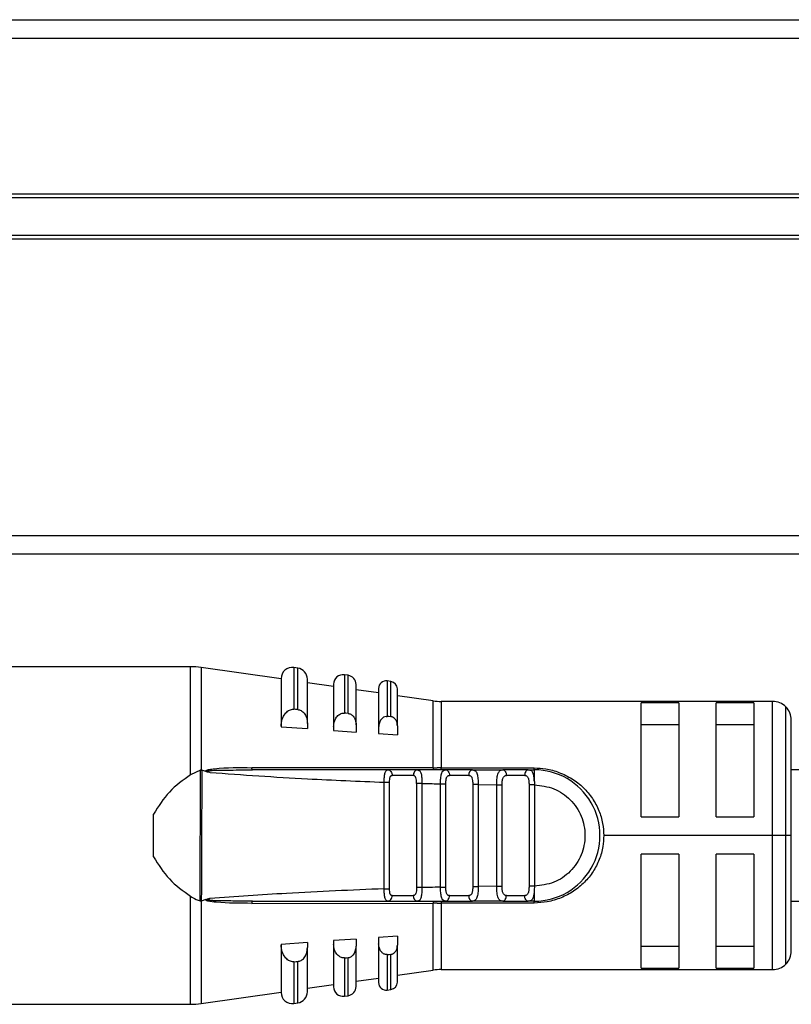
# Model space of a CAD drawing. Header units: millimetres. Extents: x -498 to 2211, y 417 to 918.
# Tile 7 of 24: x -255 to -214, y 649 to 702. Entities that reach past the tile are written whole.
import ezdxf

# ---------------------------------------------------------------- set-up
doc = ezdxf.new("R2010")
doc.units = ezdxf.units.MM

# ---------------------------------------------------------------- blocks, each defined once
blk = doc.blocks.new('Drawing View2')
at = {"color": 7, "linetype": 'Continuous', "lineweight": 25}
for p, q in [((-147.3, 36.699), (852.3, 36.699)), ((852.3, 35.699), (-147.3, 35.699)), ((847.5, 27.399), (-142.5, 27.399)), ((847.5, 27.199), (-142.5, 27.199)), ((847.5, 25.199), (-142.5, 25.199)), ((847.5, 24.999), (-142.5, 24.999)), ((-147.3, 9.199), (852.3, 9.199)), ((852.3, 8.199), (-147.3, 8.199)), ((-97.252, 2.204), (-107.228, 2.204)), ((-97.252, -3.56), (-97.252, 2.204)), ((-92.428, 1.551), (-96.682, 2.163)), ((-96.682, 2.163), (-96.682, -3.305)), ((-91.543, 2.13), (-91.743, 2.159)), ((-91.743, 2.159), (-91.743, -0.067)), ((-91.543, -0.082), (-91.543, 2.13)), ((-88.857, 1.744), (-89.057, 1.773)), ((-89.057, 1.773), (-89.057, -0.271)), ((-88.857, -0.287), (-88.857, 1.744)), ((-92.428, 1.565), (-92.428, -0.972)), ((-91.028, -0.828), (-91.028, 1.537)), ((-89.628, 1.148), (-91.028, 1.349)), ((-89.628, 1.278), (-89.628, -1.009)), ((-88.428, -0.898), (-88.428, 1.249)), ((-86.572, 1.415), (-86.772, 1.444)), ((-86.772, 1.444), (-86.772, -0.447)), ((-86.572, -0.463), (-86.572, 1.415)), ((-87.228, 0.802), (-88.428, 0.975)), ((-87.228, 1.048), (-87.228, -1.025)), ((-86.228, -0.945), (-86.228, 1.019)), ((-84.324, 0.384), (-86.228, 0.658)), ((-84.324, -3.196), (-84.324, 0.384)), ((-66.228, 0.354), (-83.897, 0.354)), ((-83.897, 0.354), (-83.897, -3.197)), ((-71.228, 0.283), (-73.228, 0.283)), ((-73.228, -5.796), (-73.228, 0.283)), ((-71.228, 0.283), (-71.228, -5.796)), ((-67.228, 0.283), (-69.228, 0.283)), ((-69.228, -5.796), (-69.228, 0.283)), ((-67.228, 0.283), (-67.228, -5.796)), ((-66.228, -6.796), (-66.228, 0.354)), ((-65.521, -6.796), (-65.521, 0.061)), ((-91.829, -0.069), (-91.743, -0.067)), ((-89.129, -0.273), (-89.057, -0.271)), ((-92.428, -0.972), (-92.428, -0.994)), ((-92.428, -0.994), (-91.028, -1.092)), ((-91.028, -0.828), (-91.028, -1.092)), ((-89.628, -1.009), (-89.628, -1.192)), ((-88.428, -0.898), (-88.428, -1.278)), ((-87.228, -1.025), (-87.228, -1.364)), ((-86.228, -0.945), (-86.228, -1.436)), ((-73.228, -0.88), (-71.228, -0.88)), ((-69.228, -0.88), (-67.228, -0.88)), ((-65.228, -6.796), (-65.228, -0.646)), ((-89.628, -1.192), (-88.428, -1.278)), ((-87.228, -1.364), (-86.228, -1.436)), ((-96.732, -3.306), (-97.252, -3.56)), ((-96.738, -10.285), (-96.732, -3.306)), ((-96.682, -3.305), (-96.662, -3.31)), ((-96.448, -3.39), (-96.662, -3.31)), ((-94.643, -3.302), (-93.959, -3.296)), ((-84.324, -3.196), (-93.988, -3.18)), ((-93.959, -3.296), (-93.968, -3.289)), ((-86.741, -3.296), (-86.656, -3.318)), ((-85.159, -3.296), (-86.741, -3.296)), ((-85.379, -3.596), (-86.509, -3.596)), ((-85.159, -3.296), (-85.239, -3.318)), ((-85.159, -3.296), (-85.087, -3.327)), ((-83.897, -3.197), (-78.929, -3.197)), ((-83.897, -3.296), (-83.897, -3.197)), ((-83.591, -3.317), (-83.701, -3.311)), ((-83.663, -3.296), (-83.582, -3.319)), ((-82.221, -3.296), (-83.663, -3.296)), ((-82.423, -3.596), (-83.453, -3.596)), ((-82.221, -3.296), (-82.138, -3.327)), ((-82.221, -3.296), (-80.616, -3.296)), ((-82.175, -3.311), (-82.202, -3.313)), ((-80.616, -3.296), (-80.541, -3.319)), ((-79.248, -3.296), (-80.616, -3.296)), ((-79.442, -3.596), (-80.42, -3.596)), ((-79.151, -3.323), (-79.248, -3.296)), ((-79.248, -3.296), (-78.929, -3.296)), ((-86.935, -9.638), (-86.935, -3.955)), ((-86.647, -9.638), (-86.647, -3.955)), ((-85.21, -4.017), (-85.21, -9.576)), ((-84.922, -4.017), (-84.922, -9.576)), ((-83.935, -9.552), (-83.935, -4.041)), ((-83.647, -9.552), (-83.647, -4.041)), ((-81.922, -4.076), (-82.21, -4.076)), ((-82.21, -4.076), (-82.21, -9.516)), ((-81.922, -4.077), (-80.935, -4.087)), ((-81.922, -4.077), (-81.922, -9.516)), ((-80.935, -9.506), (-80.935, -4.087)), ((-80.647, -9.506), (-80.647, -4.087)), ((-79.21, -4.096), (-79.21, -9.496)), ((-78.928, -3.886), (-78.927, -3.931)), ((-78.927, -3.931), (-78.922, -4.096)), ((-78.922, -4.096), (-78.922, -9.496)), ((-99.228, -7.936), (-99.228, -5.657)), ((-73.228, -5.796), (-71.228, -5.796)), ((-69.228, -5.796), (-67.228, -5.796)), ((-66.228, -6.796), (-75.228, -6.796)), ((-65.521, -6.796), (-66.228, -6.796)), ((-66.228, -13.946), (-66.228, -6.796)), ((-65.228, -6.796), (-65.521, -6.796)), ((-65.521, -13.653), (-65.521, -6.796)), ((-65.228, -12.946), (-65.228, -6.796)), ((-71.228, -7.796), (-73.228, -7.796)), ((-73.228, -13.876), (-73.228, -7.796)), ((-71.228, -7.796), (-71.228, -13.876)), ((-67.228, -7.796), (-69.228, -7.796)), ((-69.228, -13.876), (-69.228, -7.796)), ((-67.228, -7.796), (-67.228, -13.876)), ((-84.922, -9.576), (-85.21, -9.576)), ((-82.21, -9.516), (-81.922, -9.516)), ((-80.935, -9.506), (-81.922, -9.516)), ((-78.922, -9.496), (-78.928, -9.706)), ((-97.252, -15.796), (-97.252, -10.033)), ((-96.447, -10.202), (-96.682, -10.289)), ((-96.682, -10.289), (-96.682, -15.756)), ((-96.445, -10.249), (-96.217, -10.242)), ((-93.988, -10.413), (-84.324, -10.397)), ((-86.741, -10.296), (-86.656, -10.275)), ((-86.741, -10.296), (-85.159, -10.296)), ((-86.509, -9.996), (-85.379, -9.996)), ((-85.12, -10.296), (-84.295, -10.296)), ((-84.324, -13.977), (-84.324, -10.397)), ((-78.929, -10.396), (-83.897, -10.396)), ((-83.897, -10.396), (-83.897, -13.946)), ((-83.702, -10.282), (-83.581, -10.275)), ((-83.663, -10.296), (-83.585, -10.274)), ((-83.663, -10.296), (-82.221, -10.296)), ((-83.453, -9.996), (-82.423, -9.996)), ((-80.616, -10.296), (-82.221, -10.296)), ((-80.663, -10.281), (-80.536, -10.274)), ((-80.616, -10.296), (-80.541, -10.274)), ((-80.616, -10.296), (-79.248, -10.296)), ((-80.42, -9.996), (-79.442, -9.996)), ((-78.929, -10.296), (-79.248, -10.296)), ((-91.028, -12.5), (-92.428, -12.599)), ((-91.028, -12.5), (-91.028, -12.765)), ((-88.428, -12.315), (-89.628, -12.401)), ((-89.628, -12.401), (-89.628, -12.584)), ((-89.628, -12.584), (-89.628, -14.87)), ((-88.428, -12.315), (-88.428, -12.695)), ((-86.228, -12.157), (-87.228, -12.229)), ((-87.228, -12.229), (-87.228, -12.567)), ((-87.228, -12.567), (-87.228, -14.641)), ((-86.228, -12.157), (-86.228, -12.648)), ((-92.428, -12.599), (-92.428, -12.62)), ((-92.428, -12.62), (-92.428, -15.158)), ((-91.028, -15.129), (-91.028, -12.765)), ((-88.428, -14.842), (-88.428, -12.695)), ((-86.228, -14.612), (-86.228, -12.648)), ((-71.228, -12.712), (-73.228, -12.712)), ((-67.228, -12.712), (-69.228, -12.712)), ((-91.743, -13.525), (-91.829, -13.524)), ((-91.743, -13.525), (-91.743, -15.752)), ((-91.543, -15.723), (-91.543, -13.51)), ((-89.057, -13.321), (-89.129, -13.32)), ((-89.057, -13.321), (-89.057, -15.365)), ((-88.857, -15.337), (-88.857, -13.306)), ((-86.772, -13.145), (-86.829, -13.144)), ((-86.772, -13.145), (-86.772, -15.036)), ((-86.572, -15.008), (-86.572, -13.13)), ((-86.228, -14.251), (-84.324, -13.977)), ((-83.897, -13.946), (-66.228, -13.946)), ((-73.228, -13.876), (-71.228, -13.876)), ((-69.228, -13.876), (-67.228, -13.876)), ((-88.428, -14.568), (-87.228, -14.395)), ((-96.682, -15.756), (-92.428, -15.143)), ((-91.028, -14.942), (-89.628, -14.74)), ((-86.772, -15.036), (-86.572, -15.008)), ((-91.743, -15.752), (-91.543, -15.723)), ((-89.057, -15.365), (-88.857, -15.337)), ((-107.228, -15.796), (-97.252, -15.796))]:
    blk.add_line(p, q, dxfattribs=at)
at = {"color": 7, "linetype": 'Continuous', "lineweight": 25, "flags": 128}
for points in [[(-91.543, -0.082), (-91.655, -0.074), (-91.743, -0.067)], [(-88.857, -0.287), (-88.969, -0.278), (-89.057, -0.271)], [(-86.572, -0.463), (-86.684, -0.454), (-86.772, -0.447)], [(-79.248, -3.296), (-79.286, -3.302), (-79.322, -3.319), (-79.356, -3.347), (-79.385, -3.384), (-79.41, -3.43), (-79.428, -3.482), (-79.439, -3.538), (-79.442, -3.596)], [(-79.248, -10.296), (-79.286, -10.291), (-79.322, -10.274), (-79.356, -10.246), (-79.385, -10.208), (-79.41, -10.163), (-79.428, -10.111), (-79.439, -10.055), (-79.442, -9.996)], [(-91.743, -13.525), (-91.631, -13.517), (-91.543, -13.51)], [(-89.057, -13.321), (-88.945, -13.313), (-88.857, -13.306)], [(-86.772, -13.145), (-86.66, -13.137), (-86.572, -13.13)]]:
    blk.add_lwpolyline(points, dxfattribs=at)
at = {"color": 7, "linetype": 'Continuous', "lineweight": 25}
for centre, radius, start, end in [((-97.252, -1.796), 4, 81.8101, 90), ((-91.829, 1.565), 0.6, 81.8101, 180), ((-91.628, 1.537), 0.6, 0, 81.8101), ((-89.129, 1.278), 0.5, 81.8101, 180), ((-88.928, 1.249), 0.5, 0, 81.8101), ((-86.829, 1.048), 0.4, 81.8101, 180), ((-86.628, 1.019), 0.4, 0, 81.8101), ((-83.897, 3.354), 3, 261.8101, 270), ((-66.228, -0.646), 1, 45, 90), ((-66.228, -0.646), 1, 0, 45), ((-84.063, -3.188), 0.261, 181.6208, 203.1902), ((-82.16, -3.555), 0.266, 103.2147, 188.8578), ((-78.929, -6.796), 3.5, 270, 90.0004), ((-85.112, -10.031), 0.269, 172.5997, 259.8789), ((-84.183, -10.383), 0.142, 142.5782, 185.7895), ((76.71, -10.379), 160.606, 179.97069, 180.00612), ((-82.16, -10.037), 0.266, 171.1423, 256.7856), ((-66.228, -12.946), 1, 315, 0), ((-83.897, -16.946), 3, 90, 98.1899), ((-66.228, -12.946), 1, 270, 315), ((-86.829, -14.641), 0.4, 180, 278.1899), ((-86.628, -14.612), 0.4, 278.1899, 0), ((-91.829, -15.158), 0.6, 180, 278.1899), ((-91.628, -15.129), 0.6, 278.1899, 0), ((-89.129, -14.87), 0.5, 180, 278.1899), ((-88.928, -14.842), 0.5, 278.1899, 0), ((-97.252, -11.796), 4, 270, 278.1899)]:
    blk.add_arc(centre, radius, start, end, dxfattribs=at)
for points, knots in [([(-30, 0), (-31.173, -0.016), (-33.267, -0.045), (-35.981, -0.226), (-38.055, -0.412), (-40.42, -0.667), (-43.39, -1.051), (-46.984, -1.581), (-50.561, -2.112), (-53.579, -2.518), (-56.228, -2.82), (-58.725, -3.05), (-61.769, -3.251), (-64.015, -3.28), (-65.228, -3.296)], [0, 0, 0, 0, 0.09356, 0.166935, 0.221604, 0.267049, 0.368573, 0.482358, 0.591503, 0.692675, 0.750818, 0.82081, 0.903173, 1, 1, 1, 1]), ([(-92.428, -0.972), (-92.417, -0.844), (-92.396, -0.606), (-92.244, -0.315), (-92.074, -0.157), (-91.934, -0.089), (-91.863, -0.075), (-91.829, -0.069)], [0, 0, 0, 0, 0.325933, 0.603464, 0.815321, 0.910517, 1, 1, 1, 1]), ([(-91.543, -0.082), (-91.512, -0.087), (-91.448, -0.096), (-91.326, -0.148), (-91.182, -0.274), (-91.053, -0.516), (-91.037, -0.716), (-91.028, -0.828)], [0, 0, 0, 0, 0.095969, 0.193666, 0.400239, 0.664134, 1, 1, 1, 1]), ([(-89.628, -1.009), (-89.62, -0.91), (-89.604, -0.725), (-89.486, -0.489), (-89.346, -0.352), (-89.221, -0.29), (-89.159, -0.278), (-89.129, -0.273)], [0, 0, 0, 0, 0.305834, 0.570565, 0.801384, 0.904131, 1, 1, 1, 1]), ([(-88.857, -0.287), (-88.831, -0.29), (-88.778, -0.298), (-88.676, -0.342), (-88.556, -0.445), (-88.449, -0.644), (-88.436, -0.807), (-88.428, -0.898)], [0, 0, 0, 0, 0.097346, 0.196477, 0.405857, 0.669714, 1, 1, 1, 1]), ([(-86.829, -0.448), (-86.874, -0.46), (-86.976, -0.485), (-87.106, -0.609), (-87.207, -0.794), (-87.221, -0.945), (-87.228, -1.025)], [0, 0, 0, 0, 0.184907, 0.408721, 0.685994, 1, 1, 1, 1]), ([(-86.829, -0.448), (-86.818, -0.447), (-86.799, -0.446), (-86.78, -0.447), (-86.772, -0.447)], [0, 0, 0, 0, 0.5598581, 1, 1, 1, 1]), ([(-86.228, -0.945), (-86.234, -0.874), (-86.245, -0.747), (-86.33, -0.589), (-86.426, -0.507), (-86.509, -0.471), (-86.55, -0.466), (-86.572, -0.463)], [0, 0, 0, 0, 0.3239213, 0.5874004, 0.8037904, 0.9012303, 1, 1, 1, 1]), ([(-97.252, -3.56), (-97.651, -3.844), (-98.445, -4.407), (-98.969, -5.243), (-99.228, -5.657)], [0, 0, 0, 0, 0.5035589, 1, 1, 1, 1]), ([(-96.682, -3.305), (-96.69, -3.304), (-96.707, -3.301), (-96.723, -3.304), (-96.732, -3.306)], [0, 0, 0, 0, 0.500612, 1, 1, 1, 1]), ([(-96.662, -3.31), (-96.661, -3.435), (-96.66, -4.633), (-96.667, -6.959), (-96.677, -9.16), (-96.682, -10.289)], [0, 0, 0, 0, 0.053586, 0.51491, 1, 1, 1, 1]), ([(-96.448, -3.39), (-96.449, -3.386), (-96.452, -3.378), (-96.453, -3.365), (-96.45, -3.354), (-96.441, -3.341), (-96.387, -3.297), (-96.219, -3.267), (-95.422, -3.164), (-94.656, -3.173), (-93.988, -3.18)], [0, 0, 0, 0, 0.005863, 0.010853, 0.015526, 0.020816, 0.030349, 0.102024, 0.217101, 1, 1, 1, 1]), ([(-96.218, -3.434), (-96.221, -3.433), (-96.263, -3.426), (-96.341, -3.417), (-96.414, -3.399), (-96.448, -3.39)], [0, 0, 0, 0, 0.03383, 0.554622, 1, 1, 1, 1]), ([(-96.218, -3.434), (-96.272, -3.423), (-96.339, -3.41), (-96.407, -3.388), (-96.422, -3.38), (-96.427, -3.376), (-96.429, -3.373), (-96.43, -3.371), (-96.429, -3.369), (-96.429, -3.368), (-96.427, -3.365), (-96.405, -3.353), (-96.035, -3.315), (-95.448, -3.308), (-94.875, -3.304), (-94.643, -3.302)], [0, 0, 0, 0, 0.081955, 0.100504, 0.104545, 0.107904, 0.109312, 0.110576, 0.111187, 0.111805, 0.113148, 0.116521, 0.148873, 0.655869, 1, 1, 1, 1]), ([(-96.218, -3.434), (-94.487, -3.557), (-91.395, -3.776), (-88.298, -3.9), (-86.935, -3.955)], [0, 0, 0, 0, 0.559905, 1, 1, 1, 1]), ([(-93.968, -3.289), (-93.968, -3.289), (-93.971, -3.286), (-93.976, -3.266), (-93.983, -3.23), (-93.986, -3.196), (-93.988, -3.18)], [0, 0, 0, 0, 0.000098, 0.337965, 0.675801, 1, 1, 1, 1]), ([(-86.741, -3.296), (-88.089, -3.296), (-90.497, -3.296), (-92.901, -3.296), (-93.959, -3.296)], [0, 0, 0, 0, 0.5600664, 1, 1, 1, 1]), ([(-86.935, -3.955), (-86.933, -3.907), (-86.931, -3.814), (-86.92, -3.648), (-86.902, -3.505), (-86.869, -3.401), (-86.826, -3.318), (-86.775, -3.305), (-86.741, -3.296)], [0, 0, 0, 0, 0.133442, 0.262516, 0.491682, 0.616787, 0.744465, 1, 1, 1, 1]), ([(-86.651, -3.318), (-86.692, -3.311), (-86.744, -3.302), (-86.789, -3.314), (-86.798, -3.316)], [0, 0, 0, 0, 0.792844, 1, 1, 1, 1]), ([(-86.656, -3.318), (-86.655, -3.318), (-86.624, -3.326), (-86.574, -3.382), (-86.519, -3.478), (-86.512, -3.557), (-86.509, -3.596)], [0, 0, 0, 0, 0.01527, 0.343514, 0.671757, 1, 1, 1, 1]), ([(-86.647, -3.955), (-86.646, -3.904), (-86.644, -3.831), (-86.632, -3.745), (-86.619, -3.693), (-86.6, -3.652), (-86.576, -3.622), (-86.546, -3.602), (-86.521, -3.598), (-86.509, -3.596)], [0, 0, 0, 0, 0.293505, 0.420714, 0.540415, 0.65535, 0.771043, 0.883597, 1, 1, 1, 1]), ([(-85.239, -3.318), (-85.24, -3.318), (-85.27, -3.326), (-85.317, -3.382), (-85.369, -3.478), (-85.376, -3.557), (-85.379, -3.596)], [0, 0, 0, 0, 0.015258, 0.343505, 0.671753, 1, 1, 1, 1]), ([(-85.21, -4.017), (-85.211, -3.958), (-85.214, -3.849), (-85.235, -3.729), (-85.265, -3.663), (-85.295, -3.627), (-85.332, -3.604), (-85.363, -3.599), (-85.379, -3.596)], [0, 0, 0, 0, 0.294352, 0.539974, 0.655031, 0.766741, 0.880127, 1, 1, 1, 1]), ([(-85.085, -3.318), (-85.095, -3.315), (-85.143, -3.302), (-85.2, -3.311), (-85.245, -3.318)], [0, 0, 0, 0, 0.199135, 1, 1, 1, 1]), ([(-83.663, -3.296), (-83.942, -3.296), (-84.441, -3.296), (-84.939, -3.296), (-85.159, -3.296)], [0, 0, 0, 0, 0.560002, 1, 1, 1, 1]), ([(-85.087, -3.327), (-85.07, -3.332), (-85.031, -3.343), (-84.994, -3.411), (-84.952, -3.524), (-84.932, -3.682), (-84.923, -3.863), (-84.922, -3.965), (-84.922, -4.017)], [0, 0, 0, 0, 0.120831, 0.271701, 0.419722, 0.688876, 0.841614, 1, 1, 1, 1]), ([(-84.324, -3.196), (-84.284, -3.196), (-84.214, -3.196), (-84.142, -3.197), (-84.111, -3.197)], [0, 0, 0, 0, 0.559652, 1, 1, 1, 1]), ([(-83.897, -3.197), (-83.937, -3.197), (-84.008, -3.197), (-84.08, -3.197), (-84.111, -3.197)], [0, 0, 0, 0, 0.5598143, 1, 1, 1, 1]), ([(-83.935, -4.041), (-83.933, -3.988), (-83.931, -3.888), (-83.921, -3.746), (-83.903, -3.619), (-83.877, -3.503), (-83.841, -3.408), (-83.78, -3.318), (-83.709, -3.305), (-83.663, -3.296)], [0, 0, 0, 0, 0.131429, 0.245057, 0.365717, 0.489637, 0.622642, 0.75269, 1, 1, 1, 1]), ([(-83.579, -3.318), (-83.627, -3.311), (-83.683, -3.302), (-83.73, -3.313), (-83.738, -3.315)], [0, 0, 0, 0, 0.849136, 1, 1, 1, 1]), ([(-83.647, -4.041), (-83.644, -3.974), (-83.64, -3.879), (-83.624, -3.767), (-83.606, -3.703), (-83.58, -3.654), (-83.546, -3.62), (-83.504, -3.6), (-83.47, -3.598), (-83.453, -3.596)], [0, 0, 0, 0, 0.31104, 0.44004, 0.555403, 0.66622, 0.778919, 0.885782, 1, 1, 1, 1]), ([(-82.423, -3.596), (-82.403, -3.598), (-82.363, -3.602), (-82.315, -3.627), (-82.278, -3.667), (-82.242, -3.742), (-82.214, -3.877), (-82.211, -4.005), (-82.21, -4.076)], [0, 0, 0, 0, 0.122412, 0.236302, 0.346812, 0.459545, 0.69705, 1, 1, 1, 1]), ([(-82.136, -3.315), (-82.143, -3.314), (-82.193, -3.302), (-82.251, -3.31), (-82.301, -3.318)], [0, 0, 0, 0, 0.144878, 1, 1, 1, 1]), ([(-82.138, -3.327), (-82.113, -3.332), (-82.062, -3.344), (-82.015, -3.418), (-81.976, -3.513), (-81.949, -3.633), (-81.932, -3.768), (-81.922, -3.917), (-81.922, -4.023), (-81.922, -4.077)], [0, 0, 0, 0, 0.138196, 0.278986, 0.426933, 0.573822, 0.710415, 0.85235, 1, 1, 1, 1]), ([(-80.935, -4.087), (-80.933, -4.024), (-80.93, -3.902), (-80.914, -3.732), (-80.889, -3.587), (-80.843, -3.439), (-80.766, -3.318), (-80.665, -3.305), (-80.616, -3.299)], [0, 0, 0, 0, 0.144532, 0.283535, 0.416002, 0.542467, 0.778825, 1, 1, 1, 1]), ([(-80.536, -3.319), (-80.587, -3.311), (-80.647, -3.302), (-80.697, -3.313), (-80.704, -3.314)], [0, 0, 0, 0, 0.864211, 1, 1, 1, 1]), ([(-80.647, -4.087), (-80.645, -4.021), (-80.641, -3.887), (-80.608, -3.746), (-80.562, -3.664), (-80.521, -3.625), (-80.473, -3.601), (-80.437, -3.598), (-80.42, -3.596)], [0, 0, 0, 0, 0.27836, 0.559216, 0.680473, 0.796904, 0.899694, 1, 1, 1, 1]), ([(-79.442, -3.596), (-79.42, -3.598), (-79.375, -3.601), (-79.322, -3.626), (-79.282, -3.669), (-79.241, -3.752), (-79.214, -3.897), (-79.211, -4.029), (-79.21, -4.096)], [0, 0, 0, 0, 0.125212, 0.241394, 0.354086, 0.469338, 0.726349, 1, 1, 1, 1]), ([(-79.15, -3.316), (-79.159, -3.314), (-79.211, -3.301), (-79.273, -3.31), (-79.325, -3.318)], [0, 0, 0, 0, 0.171854, 1, 1, 1, 1]), ([(-78.928, -3.886), (-78.934, -3.802), (-78.946, -3.632), (-79.003, -3.445), (-79.065, -3.339), (-79.132, -3.326), (-79.151, -3.323)], [0, 0, 0, 0, 0.2935584, 0.5886885, 0.8835946, 1, 1, 1, 1]), ([(-78.929, -3.296), (-78.929, -3.305), (-78.928, -3.321), (-78.928, -3.451), (-78.928, -3.64), (-78.928, -3.804), (-78.928, -3.886)], [0, 0, 0, 0, 0.25, 0.5, 0.75, 1, 1, 1, 1]), ([(-78.929, -3.197), (-78.722, -3.205), (-78.272, -3.221), (-77.586, -3.422), (-76.904, -3.753), (-76.3, -4.225), (-75.817, -4.802), (-75.476, -5.45), (-75.264, -6.123), (-75.24, -6.579), (-75.228, -6.796)], [0, 0, 0, 0, 0.105852, 0.231344, 0.368396, 0.504165, 0.637058, 0.766015, 0.888024, 1, 1, 1, 1]), ([(-84.922, -4.017), (-84.738, -4.022), (-84.409, -4.03), (-84.08, -4.038), (-83.935, -4.041)], [0, 0, 0, 0, 0.559996, 1, 1, 1, 1]), ([(-78.922, -4.096), (-78.569, -4.138), (-77.864, -4.22), (-76.967, -4.845), (-76.369, -5.737), (-76.158, -6.796), (-76.369, -7.856), (-76.967, -8.748), (-77.864, -9.373), (-78.569, -9.455), (-78.922, -9.496)], [0, 0, 0, 0, 0.125, 0.249999, 0.374999, 0.499999, 0.624999, 0.749999, 0.875, 1, 1, 1, 1]), ([(-75.228, -6.796), (-75.236, -6.994), (-75.254, -7.433), (-75.454, -8.089), (-75.778, -8.739), (-76.245, -9.309), (-76.819, -9.787), (-77.496, -10.131), (-78.204, -10.359), (-78.696, -10.384), (-78.929, -10.396)], [0, 0, 0, 0, 0.101354, 0.226036, 0.351866, 0.481359, 0.615671, 0.747338, 0.880559, 1, 1, 1, 1]), ([(-65.228, -10.296), (-64.002, -10.281), (-61.813, -10.255), (-58.952, -10.083), (-56.77, -9.903), (-54.33, -9.657), (-51.318, -9.288), (-47.644, -8.759), (-43.914, -8.2), (-40.747, -7.76), (-38.039, -7.444), (-35.698, -7.223), (-32.99, -7.041), (-31.034, -7.014), (-30, -7)], [0, 0, 0, 0, 0.097793, 0.174617, 0.23256, 0.279098, 0.381006, 0.49454, 0.608662, 0.719686, 0.778085, 0.84398, 0.917501, 1, 1, 1, 1]), ([(-99.228, -7.936), (-98.969, -8.35), (-98.445, -9.185), (-97.651, -9.749), (-97.252, -10.033)], [0, 0, 0, 0, 0.496441, 1, 1, 1, 1]), ([(-86.935, -9.638), (-88.669, -9.71), (-91.766, -9.838), (-94.858, -10.061), (-96.218, -10.159)], [0, 0, 0, 0, 0.5600932, 1, 1, 1, 1]), ([(-86.741, -10.296), (-86.775, -10.288), (-86.826, -10.275), (-86.87, -10.191), (-86.903, -10.086), (-86.92, -9.943), (-86.931, -9.778), (-86.933, -9.685), (-86.935, -9.638)], [0, 0, 0, 0, 0.25738, 0.385697, 0.511171, 0.738879, 0.867225, 1, 1, 1, 1]), ([(-86.509, -9.996), (-86.532, -9.991), (-86.566, -9.984), (-86.598, -9.945), (-86.617, -9.905), (-86.631, -9.853), (-86.644, -9.765), (-86.646, -9.69), (-86.647, -9.638)], [0, 0, 0, 0, 0.218752, 0.329388, 0.443599, 0.567307, 0.703565, 1, 1, 1, 1]), ([(-85.21, -9.576), (-85.211, -9.635), (-85.214, -9.745), (-85.235, -9.866), (-85.266, -9.933), (-85.297, -9.968), (-85.334, -9.991), (-85.364, -9.995), (-85.379, -9.996)], [0, 0, 0, 0, 0.293689, 0.545649, 0.6598972, 0.7756247, 0.8868275, 1, 1, 1, 1]), ([(-84.922, -9.576), (-84.922, -9.627), (-84.923, -9.723), (-84.929, -9.861), (-84.942, -9.984), (-84.964, -10.095), (-84.996, -10.184), (-85.051, -10.274), (-85.116, -10.287), (-85.159, -10.296)], [0, 0, 0, 0, 0.132394, 0.247635, 0.371715, 0.494784, 0.621057, 0.748595, 1, 1, 1, 1]), ([(-83.935, -9.552), (-84.119, -9.556), (-84.448, -9.563), (-84.777, -9.572), (-84.922, -9.576)], [0, 0, 0, 0, 0.560004, 1, 1, 1, 1]), ([(-83.663, -10.296), (-83.709, -10.288), (-83.781, -10.275), (-83.841, -10.183), (-83.878, -10.087), (-83.904, -9.97), (-83.928, -9.797), (-83.932, -9.649), (-83.935, -9.552)], [0, 0, 0, 0, 0.249447, 0.380441, 0.514236, 0.638992, 0.760922, 1, 1, 1, 1]), ([(-83.453, -9.996), (-83.459, -9.998), (-83.471, -10.002), (-83.5, -9.997), (-83.555, -9.966), (-83.599, -9.903), (-83.627, -9.826), (-83.645, -9.718), (-83.646, -9.624), (-83.647, -9.552)], [0, 0, 0, 0, 0.03814, 0.082239, 0.194335, 0.457153, 0.574864, 0.674637, 1, 1, 1, 1]), ([(-82.21, -9.516), (-82.211, -9.586), (-82.214, -9.686), (-82.232, -9.804), (-82.252, -9.874), (-82.28, -9.929), (-82.317, -9.967), (-82.364, -9.991), (-82.403, -9.995), (-82.423, -9.996)], [0, 0, 0, 0, 0.29523, 0.424831, 0.548059, 0.659141, 0.768027, 0.880017, 1, 1, 1, 1]), ([(-81.922, -9.516), (-81.923, -9.576), (-81.923, -9.694), (-81.937, -9.857), (-81.959, -9.997), (-82.002, -10.146), (-82.077, -10.271), (-82.174, -10.288), (-82.221, -10.297)], [0, 0, 0, 0, 0.141121, 0.276623, 0.406973, 0.532696, 0.771568, 1, 1, 1, 1]), ([(-80.616, -10.296), (-80.666, -10.289), (-80.769, -10.274), (-80.848, -10.152), (-80.893, -10.002), (-80.918, -9.859), (-80.933, -9.69), (-80.934, -9.568), (-80.935, -9.506)], [0, 0, 0, 0, 0.224735, 0.461805, 0.587654, 0.718925, 0.856203, 1, 1, 1, 1]), ([(-80.42, -9.996), (-80.437, -9.995), (-80.473, -9.993), (-80.521, -9.968), (-80.561, -9.928), (-80.595, -9.87), (-80.62, -9.797), (-80.642, -9.677), (-80.645, -9.575), (-80.647, -9.506)], [0, 0, 0, 0, 0.1000627, 0.2037841, 0.3192443, 0.4359944, 0.5739493, 0.7106161, 1, 1, 1, 1]), ([(-79.21, -9.496), (-79.211, -9.564), (-79.214, -9.695), (-79.241, -9.841), (-79.282, -9.924), (-79.322, -9.966), (-79.375, -9.992), (-79.42, -9.995), (-79.442, -9.996)], [0, 0, 0, 0, 0.273648, 0.530657, 0.645969, 0.758682, 0.874843, 1, 1, 1, 1]), ([(-78.928, -9.706), (-78.935, -9.793), (-78.949, -9.963), (-79.002, -10.153), (-79.093, -10.276), (-79.195, -10.289), (-79.248, -10.296)], [0, 0, 0, 0, 0.252447, 0.492128, 0.733882, 1, 1, 1, 1]), ([(-78.922, -9.496), (-78.959, -9.496), (-79.032, -9.496), (-79.12, -9.496), (-79.181, -9.496), (-79.2, -9.496), (-79.21, -9.496)], [0, 0, 0, 0, 0.283442, 0.573712, 0.79452, 1, 1, 1, 1]), ([(-78.928, -9.706), (-78.928, -9.788), (-78.928, -9.951), (-78.928, -10.142), (-78.928, -10.272), (-78.928, -10.288), (-78.929, -10.296)], [0, 0, 0, 0, 0.25, 0.5, 0.75, 1, 1, 1, 1]), ([(-97.252, -10.033), (-97.158, -10.093), (-96.995, -10.197), (-96.814, -10.259), (-96.738, -10.285)], [0, 0, 0, 0, 0.580293, 1, 1, 1, 1]), ([(-96.738, -10.285), (-96.729, -10.287), (-96.71, -10.291), (-96.691, -10.29), (-96.682, -10.289)], [0, 0, 0, 0, 0.4992721, 1, 1, 1, 1]), ([(-93.988, -10.413), (-94.623, -10.411), (-95.411, -10.409), (-96.22, -10.327), (-96.409, -10.27), (-96.443, -10.24), (-96.45, -10.228), (-96.452, -10.215), (-96.449, -10.207), (-96.447, -10.202)], [0, 0, 0, 0, 0.750987, 0.932339, 0.976611, 0.983581, 0.989387, 0.994604, 1, 1, 1, 1]), ([(-96.428, -10.219), (-96.428, -10.217), (-96.426, -10.215), (-96.42, -10.21), (-96.402, -10.2), (-96.383, -10.196), (-96.369, -10.193)], [0, 0, 0, 0, 0.070853, 0.152897, 0.362347, 1, 1, 1, 1]), ([(-93.959, -10.296), (-94.071, -10.296), (-94.384, -10.296), (-94.986, -10.291), (-95.519, -10.281), (-95.872, -10.274), (-95.939, -10.273), (-95.965, -10.273), (-95.969, -10.273), (-95.971, -10.273), (-95.971, -10.273), (-95.971, -10.273), (-96.041, -10.271), (-96.169, -10.268), (-96.312, -10.263), (-96.389, -10.256), (-96.41, -10.252), (-96.416, -10.25), (-96.419, -10.249), (-96.42, -10.249), (-96.42, -10.248), (-96.42, -10.247), (-96.419, -10.246), (-96.417, -10.245), (-96.411, -10.244), (-96.404, -10.243), (-96.399, -10.242), (-96.398, -10.242), (-96.398, -10.242), (-96.397, -10.242), (-96.383, -10.24), (-96.34, -10.236), (-96.281, -10.232), (-96.235, -10.232), (-96.219, -10.232)], [0, 0, 0, 0, 0.126085, 0.351928, 0.676718, 0.724247, 0.748595, 0.751666, 0.753204, 0.753397, 0.753493, 0.753505, 0.753513, 0.832333, 0.896628, 0.914608, 0.919866, 0.92158, 0.92279, 0.923241, 0.923627, 0.923999, 0.924411, 0.925506, 0.927084, 0.931868, 0.932624, 0.933016, 0.933066, 0.93309, 0.9331, 0.949647, 0.981484, 1, 1, 1, 1]), ([(-96.218, -10.159), (-96.218, -10.159), (-96.218, -10.159), (-96.219, -10.159), (-96.22, -10.159), (-96.227, -10.161), (-96.254, -10.166), (-96.303, -10.176), (-96.346, -10.187), (-96.369, -10.193)], [0, 0, 0, 0, 0.000332, 0.002842, 0.009727, 0.035627, 0.135958, 0.53074, 1, 1, 1, 1]), ([(-93.959, -10.296), (-93.962, -10.298), (-93.968, -10.301), (-93.976, -10.326), (-93.983, -10.363), (-93.986, -10.397), (-93.988, -10.413)], [0, 0, 0, 0, 0.2448533, 0.4999982, 0.755144, 1, 1, 1, 1]), ([(-93.959, -10.296), (-92.613, -10.296), (-90.208, -10.296), (-87.801, -10.296), (-86.741, -10.296)], [0, 0, 0, 0, 0.559932, 1, 1, 1, 1]), ([(-93.959, -10.296), (-92.154, -10.296), (-89.776, -10.296), (-87.399, -10.296), (-86.826, -10.296)], [0, 0, 0, 0, 0.7587231, 1, 1, 1, 1]), ([(-86.798, -10.276), (-86.789, -10.279), (-86.744, -10.291), (-86.692, -10.282), (-86.651, -10.275)], [0, 0, 0, 0, 0.205604, 1, 1, 1, 1]), ([(-86.798, -10.277), (-86.789, -10.279), (-86.745, -10.291), (-86.693, -10.282), (-86.652, -10.275)], [0, 0, 0, 0, 0.204942, 1, 1, 1, 1]), ([(-86.656, -10.275), (-86.655, -10.274), (-86.624, -10.267), (-86.574, -10.211), (-86.519, -10.115), (-86.512, -10.036), (-86.509, -9.996)], [0, 0, 0, 0, 0.01566, 0.343773, 0.671887, 1, 1, 1, 1]), ([(-85.245, -10.275), (-85.199, -10.282), (-85.143, -10.291), (-85.095, -10.278), (-85.086, -10.275)], [0, 0, 0, 0, 0.804963, 1, 1, 1, 1]), ([(-85.159, -10.296), (-84.88, -10.296), (-84.381, -10.296), (-83.882, -10.296), (-83.663, -10.296)], [0, 0, 0, 0, 0.559997, 1, 1, 1, 1]), ([(-84.112, -10.396), (-84.152, -10.396), (-84.223, -10.396), (-84.293, -10.397), (-84.324, -10.397)], [0, 0, 0, 0, 0.560117, 1, 1, 1, 1]), ([(-84.112, -10.396), (-84.072, -10.396), (-84, -10.396), (-83.928, -10.396), (-83.897, -10.396)], [0, 0, 0, 0, 0.560114, 1, 1, 1, 1]), ([(-83.737, -10.278), (-83.73, -10.28), (-83.683, -10.291), (-83.627, -10.282), (-83.58, -10.274)], [0, 0, 0, 0, 0.148032, 1, 1, 1, 1]), ([(-83.585, -10.274), (-83.584, -10.274), (-83.557, -10.266), (-83.511, -10.211), (-83.462, -10.115), (-83.456, -10.036), (-83.453, -9.996)], [0, 0, 0, 0, 0.012816, 0.341877, 0.670939, 1, 1, 1, 1]), ([(-82.301, -10.275), (-82.251, -10.283), (-82.194, -10.291), (-82.145, -10.28), (-82.139, -10.278)], [0, 0, 0, 0, 0.871976, 1, 1, 1, 1]), ([(-80.706, -10.278), (-80.698, -10.28), (-80.647, -10.291), (-80.587, -10.282), (-80.536, -10.274)], [0, 0, 0, 0, 0.144854, 1, 1, 1, 1]), ([(-79.325, -10.275), (-79.273, -10.283), (-79.212, -10.291), (-79.16, -10.279), (-79.151, -10.277)], [0, 0, 0, 0, 0.835628, 1, 1, 1, 1]), ([(-89.129, -13.32), (-89.157, -13.315), (-89.216, -13.304), (-89.334, -13.248), (-89.476, -13.117), (-89.602, -12.88), (-89.619, -12.687), (-89.628, -12.584)], [0, 0, 0, 0, 0.090901, 0.187716, 0.403222, 0.680517, 1, 1, 1, 1]), ([(-86.829, -13.144), (-86.851, -13.14), (-86.899, -13.132), (-86.993, -13.087), (-87.107, -12.984), (-87.207, -12.798), (-87.221, -12.647), (-87.228, -12.567)], [0, 0, 0, 0, 0.09212, 0.1903806, 0.4092735, 0.68628, 1, 1, 1, 1]), ([(-91.829, -13.524), (-91.863, -13.517), (-91.934, -13.504), (-92.074, -13.435), (-92.244, -13.277), (-92.396, -12.986), (-92.417, -12.749), (-92.428, -12.62)], [0, 0, 0, 0, 0.089488, 0.184702, 0.396629, 0.674166, 1, 1, 1, 1]), ([(-91.543, -13.51), (-91.512, -13.506), (-91.451, -13.498), (-91.328, -13.446), (-91.182, -13.32), (-91.053, -13.077), (-91.037, -12.877), (-91.028, -12.765)], [0, 0, 0, 0, 0.09377, 0.189049, 0.400199, 0.66412, 1, 1, 1, 1]), ([(-88.857, -13.306), (-88.832, -13.303), (-88.78, -13.295), (-88.678, -13.252), (-88.556, -13.148), (-88.449, -12.949), (-88.436, -12.785), (-88.428, -12.695)], [0, 0, 0, 0, 0.095358, 0.192264, 0.405805, 0.669689, 1, 1, 1, 1]), ([(-86.572, -13.13), (-86.551, -13.127), (-86.509, -13.121), (-86.426, -13.086), (-86.329, -13.003), (-86.245, -12.846), (-86.234, -12.718), (-86.228, -12.648)], [0, 0, 0, 0, 0.096571, 0.197429, 0.41274, 0.676188, 1, 1, 1, 1])]:
    blk.add_open_spline(points, degree=3, knots=knots, dxfattribs=at)
for points in [[(-83.582, -3.319), (-83.558, -3.338), (-83.51, -3.377), (-83.463, -3.479), (-83.456, -3.557), (-83.453, -3.596)], [(-80.541, -3.319), (-80.519, -3.338), (-80.474, -3.377), (-80.429, -3.479), (-80.423, -3.557), (-80.42, -3.596)], [(-78.929, -3.296), (-78.929, -3.295), (-78.929, -3.292), (-78.929, -3.271), (-78.929, -3.24), (-78.929, -3.211), (-78.929, -3.197)], [(-86.935, -3.955), (-86.903, -3.955), (-86.839, -3.955), (-86.753, -3.955), (-86.683, -3.955), (-86.659, -3.955), (-86.647, -3.955)], [(-84.922, -4.017), (-84.954, -4.017), (-85.018, -4.017), (-85.104, -4.017), (-85.174, -4.017), (-85.198, -4.017), (-85.21, -4.017)], [(-83.935, -4.041), (-83.903, -4.041), (-83.839, -4.041), (-83.753, -4.041), (-83.683, -4.041), (-83.659, -4.041), (-83.647, -4.041)], [(-80.935, -4.087), (-80.903, -4.087), (-80.839, -4.087), (-80.753, -4.087), (-80.683, -4.087), (-80.659, -4.087), (-80.647, -4.087)], [(-78.922, -4.096), (-78.954, -4.096), (-79.018, -4.096), (-79.104, -4.096), (-79.174, -4.096), (-79.198, -4.096), (-79.21, -4.096)], [(-86.935, -9.638), (-86.903, -9.638), (-86.839, -9.638), (-86.753, -9.638), (-86.683, -9.638), (-86.659, -9.638), (-86.647, -9.638)], [(-83.935, -9.552), (-83.903, -9.552), (-83.839, -9.552), (-83.753, -9.552), (-83.683, -9.552), (-83.659, -9.552), (-83.647, -9.552)], [(-80.935, -9.506), (-80.903, -9.506), (-80.839, -9.506), (-80.753, -9.506), (-80.683, -9.506), (-80.659, -9.506), (-80.647, -9.506)], [(-80.541, -10.274), (-80.519, -10.254), (-80.474, -10.216), (-80.429, -10.114), (-80.423, -10.035), (-80.42, -9.996)], [(-78.929, -10.396), (-78.929, -10.381), (-78.929, -10.353), (-78.929, -10.321), (-78.929, -10.3), (-78.929, -10.298), (-78.929, -10.296)]]:
    blk.add_open_spline(points, degree=3, dxfattribs=at)

msp = doc.modelspace()

# ---------------------------------------------------------------- block references
at = {"color": 7, "linetype": 'Continuous', "lineweight": 25}
msp.add_blockref('Drawing View2', (-148.827, 665.191), dxfattribs=at)

doc.saveas('drawing.dxf')
